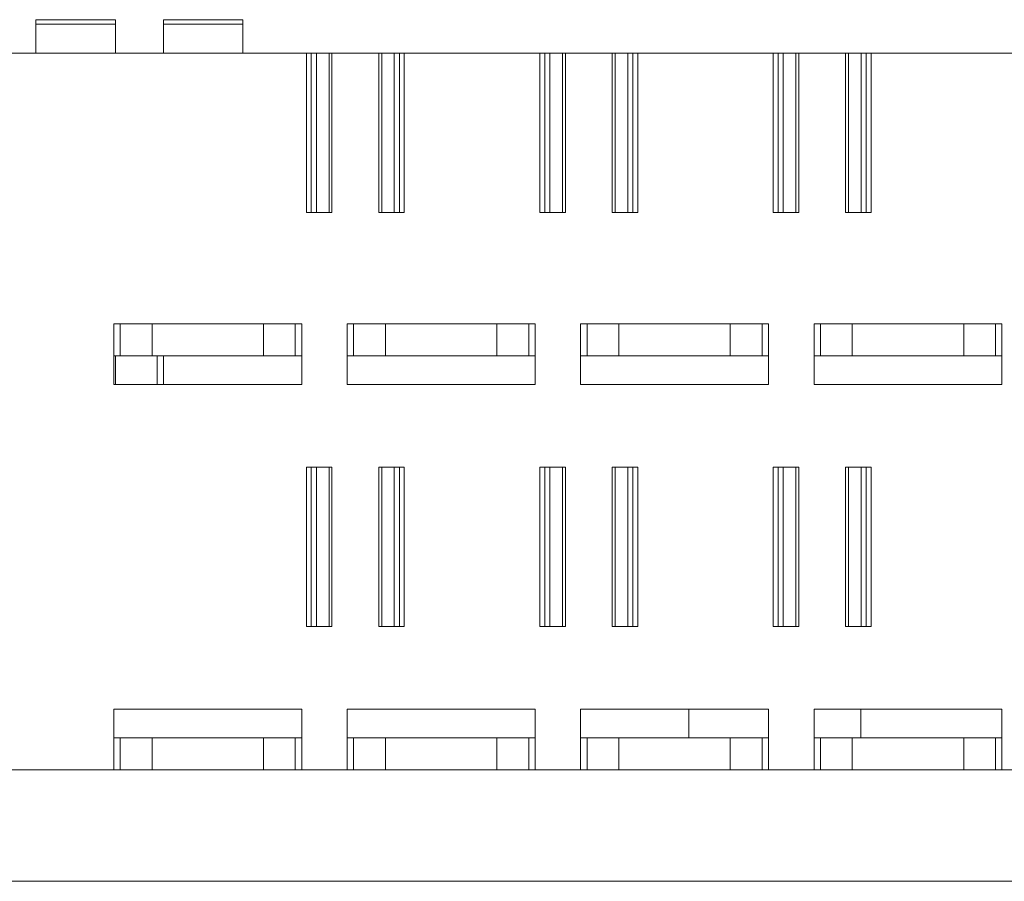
# Model space of a CAD drawing. Header units: inches. Extents: x 830 to 2171, y -969 to 167.
# Tile 22 of 27: x 1885 to 1916, y -741 to -714. Entities that reach past the tile are written whole.
import ezdxf

# ---------------------------------------------------------------- set-up
doc = ezdxf.new("R2010")
doc.units = ezdxf.units.IN
doc.header["$LTSCALE"] = 23.1
doc.header["$MEASUREMENT"] = 0
doc.layers.get('0').update_dxf_attribs({"lineweight": 18})
doc.layers.add('1_13_1_1', color=7, linetype='Continuous', lineweight=18)
doc.layers.add('1_43_1', color=7, linetype='Continuous', lineweight=18)

msp = doc.modelspace()

# ---------------------------------------------------------------- linework, layer by layer
at = {"color": 7, "linetype": 'Continuous', "lineweight": 0}
for p, q in [((1859.09, -714.587), (1958.09, -714.587)), ((1894.385, -714.587), (1894.385, -719.587)), ((1894.536, -719.587), (1894.536, -714.587)), ((1894.699, -719.587), (1894.699, -714.587)), ((1895.093, -714.587), (1895.093, -719.587)), ((1895.185, -714.587), (1895.185, -719.587)), ((1896.656, -714.587), (1896.656, -719.587)), ((1896.749, -719.587), (1896.749, -714.587)), ((1897.143, -714.587), (1897.143, -719.587)), ((1897.305, -719.587), (1897.305, -714.587)), ((1897.456, -714.587), (1897.456, -719.587)), ((1901.715, -714.587), (1901.715, -719.587)), ((1901.866, -719.587), (1901.866, -714.587)), ((1902.029, -719.587), (1902.029, -714.587)), ((1902.423, -714.587), (1902.423, -719.587)), ((1902.515, -714.587), (1902.515, -719.587)), ((1903.986, -714.587), (1903.986, -719.587)), ((1904.079, -719.587), (1904.079, -714.587)), ((1904.473, -714.587), (1904.473, -719.587)), ((1904.635, -719.587), (1904.635, -714.587)), ((1904.786, -714.587), (1904.786, -719.587)), ((1909.045, -714.587), (1909.045, -719.587)), ((1909.196, -719.587), (1909.196, -714.587)), ((1909.359, -719.587), (1909.359, -714.587)), ((1909.753, -714.587), (1909.753, -719.587)), ((1909.845, -714.587), (1909.845, -719.587)), ((1911.316, -714.587), (1911.316, -719.587)), ((1911.409, -719.587), (1911.409, -714.587)), ((1911.803, -714.587), (1911.803, -719.587)), ((1911.965, -719.587), (1911.965, -714.587)), ((1912.116, -714.587), (1912.116, -719.587)), ((1894.385, -719.587), (1895.185, -719.587)), ((1896.656, -719.587), (1897.456, -719.587)), ((1901.715, -719.587), (1902.515, -719.587)), ((1903.986, -719.587), (1904.786, -719.587)), ((1909.045, -719.587), (1909.845, -719.587)), ((1911.316, -719.587), (1912.116, -719.587)), ((1888.335, -724.987), (1888.335, -723.087)), ((1888.335, -723.087), (1894.235, -723.087)), ((1888.535, -724.087), (1888.535, -723.087)), ((1889.535, -723.087), (1889.535, -724.087)), ((1893.035, -724.087), (1893.035, -723.087)), ((1894.035, -723.087), (1894.035, -724.087)), ((1894.235, -723.087), (1894.235, -724.987)), ((1895.665, -724.987), (1895.665, -723.087)), ((1895.665, -723.087), (1901.565, -723.087)), ((1895.865, -724.087), (1895.865, -723.087)), ((1896.865, -723.087), (1896.865, -724.087)), ((1900.365, -724.087), (1900.365, -723.087)), ((1901.365, -723.087), (1901.365, -724.087)), ((1901.565, -723.087), (1901.565, -724.987)), ((1902.995, -724.987), (1902.995, -723.087)), ((1902.995, -723.087), (1908.895, -723.087)), ((1903.195, -724.087), (1903.195, -723.087)), ((1904.195, -723.087), (1904.195, -724.087)), ((1907.695, -724.087), (1907.695, -723.087)), ((1908.695, -723.087), (1908.695, -724.087)), ((1908.895, -723.087), (1908.895, -724.987)), ((1910.325, -724.987), (1910.325, -723.087)), ((1910.325, -723.087), (1916.225, -723.087)), ((1910.525, -724.087), (1910.525, -723.087)), ((1911.525, -723.087), (1911.525, -724.087)), ((1915.025, -724.087), (1915.025, -723.087)), ((1916.025, -723.087), (1916.025, -724.087)), ((1916.225, -723.087), (1916.225, -724.987)), ((1888.335, -724.087), (1894.235, -724.087)), ((1888.39, -724.987), (1888.39, -724.087)), ((1889.694, -724.987), (1889.694, -724.087)), ((1889.89, -724.087), (1889.89, -724.987)), ((1895.665, -724.087), (1901.565, -724.087)), ((1902.995, -724.087), (1908.895, -724.087)), ((1910.325, -724.087), (1916.225, -724.087)), ((1894.235, -724.987), (1888.335, -724.987)), ((1901.565, -724.987), (1895.665, -724.987)), ((1908.895, -724.987), (1902.995, -724.987)), ((1916.225, -724.987), (1910.325, -724.987)), ((1894.385, -732.587), (1894.385, -727.587)), ((1894.385, -727.587), (1895.185, -727.587)), ((1894.536, -727.587), (1894.536, -732.587)), ((1894.699, -732.587), (1894.699, -727.587)), ((1895.093, -727.587), (1895.093, -732.587)), ((1895.185, -732.587), (1895.185, -727.587)), ((1896.656, -727.587), (1896.656, -732.587)), ((1896.656, -727.587), (1897.456, -727.587)), ((1896.749, -732.587), (1896.749, -727.587)), ((1897.143, -727.587), (1897.143, -732.587)), ((1897.305, -727.587), (1897.305, -732.587)), ((1897.456, -732.587), (1897.456, -727.587)), ((1901.715, -732.587), (1901.715, -727.587)), ((1901.715, -727.587), (1902.515, -727.587)), ((1901.866, -727.587), (1901.866, -732.587)), ((1902.029, -732.587), (1902.029, -727.587)), ((1902.423, -727.587), (1902.423, -732.587)), ((1902.515, -732.587), (1902.515, -727.587)), ((1903.986, -727.587), (1903.986, -732.587)), ((1903.986, -727.587), (1904.786, -727.587)), ((1904.079, -732.587), (1904.079, -727.587)), ((1904.473, -727.587), (1904.473, -732.587)), ((1904.635, -727.587), (1904.635, -732.587)), ((1904.786, -732.587), (1904.786, -727.587)), ((1909.045, -727.587), (1909.845, -727.587)), ((1909.045, -732.587), (1909.045, -727.587)), ((1909.196, -727.587), (1909.196, -732.587)), ((1909.359, -732.587), (1909.359, -727.587)), ((1909.753, -727.587), (1909.753, -732.587)), ((1909.845, -732.587), (1909.845, -727.587)), ((1911.316, -727.587), (1912.116, -727.587)), ((1911.316, -727.587), (1911.316, -732.587)), ((1911.409, -732.587), (1911.409, -727.587)), ((1911.803, -727.587), (1911.803, -732.587)), ((1911.965, -727.587), (1911.965, -732.587)), ((1912.116, -732.587), (1912.116, -727.587)), ((1894.385, -732.587), (1895.185, -732.587)), ((1896.656, -732.587), (1897.456, -732.587)), ((1901.715, -732.587), (1902.515, -732.587)), ((1903.986, -732.587), (1904.786, -732.587)), ((1909.045, -732.587), (1909.845, -732.587)), ((1911.316, -732.587), (1912.116, -732.587)), ((1888.335, -737.087), (1888.335, -735.187)), ((1894.235, -735.187), (1888.335, -735.187)), ((1894.235, -737.087), (1894.235, -735.187)), ((1895.665, -735.187), (1895.665, -737.087)), ((1901.565, -735.187), (1895.665, -735.187)), ((1901.565, -737.087), (1901.565, -735.187)), ((1908.895, -735.187), (1902.995, -735.187)), ((1902.995, -735.187), (1902.995, -737.087)), ((1906.39, -735.187), (1906.39, -736.087)), ((1908.895, -737.087), (1908.895, -735.187)), ((1916.225, -735.187), (1910.325, -735.187)), ((1910.325, -735.187), (1910.325, -737.087)), ((1911.79, -736.087), (1911.79, -735.187)), ((1916.225, -737.087), (1916.225, -735.187)), ((1888.335, -736.087), (1894.235, -736.087)), ((1888.535, -737.087), (1888.535, -736.087)), ((1889.535, -736.087), (1889.535, -737.087)), ((1893.035, -737.087), (1893.035, -736.087)), ((1894.035, -736.087), (1894.035, -737.087)), ((1895.665, -736.087), (1901.565, -736.087)), ((1895.865, -737.087), (1895.865, -736.087)), ((1896.865, -736.087), (1896.865, -737.087)), ((1900.365, -737.087), (1900.365, -736.087)), ((1901.365, -736.087), (1901.365, -737.087)), ((1902.995, -736.087), (1908.895, -736.087)), ((1903.195, -737.087), (1903.195, -736.087)), ((1904.195, -736.087), (1904.195, -737.087)), ((1907.695, -737.087), (1907.695, -736.087)), ((1908.695, -736.087), (1908.695, -737.087)), ((1910.325, -736.087), (1916.225, -736.087)), ((1910.525, -737.087), (1910.525, -736.087)), ((1911.525, -736.087), (1911.525, -737.087)), ((1915.025, -737.087), (1915.025, -736.087)), ((1916.025, -736.087), (1916.025, -737.087)), ((1879.263, -737.087), (1954.19, -737.087)), ((1861.293, -740.587), (1957.89, -740.587))]:
    msp.add_line(p, q, dxfattribs=at)
at = {"layer": '1_13_1_1', "color": 7, "linetype": 'Continuous', "lineweight": 0}
for p, q in [((1889.89, -713.533), (1889.89, -714.587)), ((1889.89, -713.533), (1892.39, -713.533)), ((1892.39, -714.587), (1892.39, -713.533)), ((1892.39, -713.669), (1889.89, -713.669))]:
    msp.add_line(p, q, dxfattribs=at)
at = {"layer": '1_43_1', "color": 7, "linetype": 'Continuous', "lineweight": 0}
for p, q in [((1885.89, -713.533), (1885.89, -714.587)), ((1885.89, -713.533), (1888.39, -713.533)), ((1888.39, -714.587), (1888.39, -713.533)), ((1888.39, -713.669), (1885.89, -713.669))]:
    msp.add_line(p, q, dxfattribs=at)

doc.saveas('drawing.dxf')
